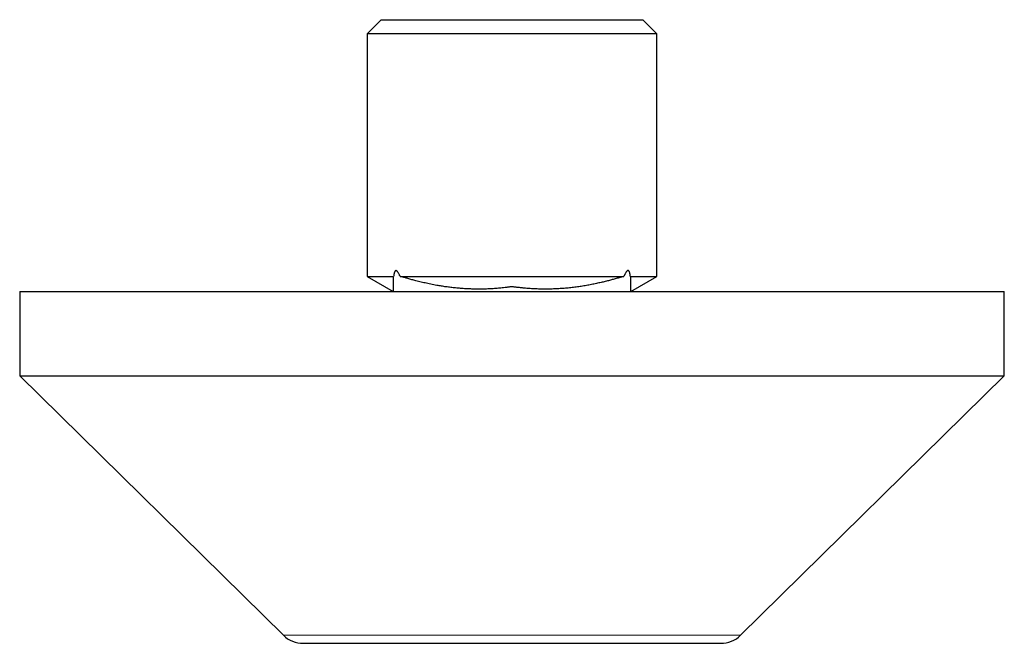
# Model space of a CAD drawing. Header units: millimetres. Extents: x 8 to 854, y 12 to 457.
# Tile 46 of 74: x 481 to 551, y 245 to 289. Entities that reach past the tile are written whole.
import ezdxf

# ---------------------------------------------------------------- set-up
doc = ezdxf.new("R2010")
doc.units = ezdxf.units.MM

msp = doc.modelspace()

# ---------------------------------------------------------------- linework, layer by layer
at = {"color": 7, "linetype": 'Continuous', "lineweight": 30}
for p, q in [((506.7, 289.027), (505.7, 288.027)), ((506.7, 289.027), (525.3, 289.027)), ((526.3, 288.027), (525.3, 289.027)), ((505.7, 288.027), (505.7, 270.779)), ((526.3, 288.027), (505.7, 288.027)), ((526.3, 270.779), (526.3, 288.027)), ((505.7, 270.779), (507.549, 269.712)), ((505.7, 270.779), (507.585, 270.779)), ((508.038, 270.779), (523.958, 270.779)), ((524.414, 270.779), (526.3, 270.779)), ((524.451, 269.712), (526.3, 270.779)), ((481, 269.702), (481, 263.702)), ((481, 269.702), (551, 269.702)), ((507.549, 269.713), (507.549, 269.702)), ((524.451, 269.702), (524.451, 269.767)), ((551, 263.702), (551, 269.702)), ((481, 263.702), (499.748, 245.276)), ((481, 263.702), (551, 263.702)), ((532.252, 245.276), (551, 263.702)), ((501.15, 244.702), (530.85, 244.702))]:
    msp.add_line(p, q, dxfattribs=at)
at = {"color": 252, "linetype": 'Continuous', "lineweight": 0}
msp.add_line((499.748, 245.276), (532.252, 245.276), dxfattribs=at)
at = {"color": 7, "linetype": 'Continuous', "lineweight": 30}
for centre, start, end in [((501.15, 246.702), 225.49578, 270), ((530.85, 246.702), 270, 314.50422)]:
    msp.add_arc(centre, 2, start, end, dxfattribs=at)
for points, knots in [([(508.038, 270.779), (508.028, 270.803), (508.008, 270.85), (507.977, 270.919), (507.944, 270.985), (507.909, 271.049), (507.877, 271.097), (507.849, 271.132), (507.827, 271.154), (507.805, 271.172), (507.783, 271.184), (507.76, 271.191), (507.737, 271.19), (507.716, 271.182), (507.697, 271.167), (507.68, 271.146), (507.665, 271.121), (507.653, 271.095), (507.639, 271.06), (507.625, 271.015), (507.612, 270.957), (507.601, 270.899), (507.592, 270.84), (507.587, 270.8), (507.585, 270.779)], [0, 0, 0, 0, 0.0716513, 0.1433771, 0.2154896, 0.2878668, 0.3596101, 0.3960131, 0.4326708, 0.465383, 0.4985851, 0.5313707, 0.5653972, 0.5936288, 0.6229419, 0.6544021, 0.6867589, 0.7127066, 0.7388638, 0.7922129, 0.8436209, 0.8953248, 0.9476086, 1, 1, 1, 1]), ([(524.414, 270.779), (524.41, 270.815), (524.404, 270.869), (524.392, 270.939), (524.382, 270.992), (524.368, 271.045), (524.353, 271.091), (524.336, 271.129), (524.32, 271.156), (524.303, 271.175), (524.287, 271.188), (524.269, 271.196), (524.249, 271.198), (524.229, 271.195), (524.204, 271.183), (524.177, 271.162), (524.143, 271.125), (524.108, 271.077), (524.071, 271.016), (524.036, 270.951), (523.998, 270.873), (523.973, 270.814), (523.958, 270.779)], [0, 0, 0, 0, 0.091126, 0.136986, 0.182995, 0.232151, 0.281872, 0.316443, 0.351719, 0.376976, 0.402892, 0.428184, 0.454332, 0.483588, 0.513685, 0.561143, 0.609792, 0.679558, 0.750071, 0.821876, 0.893883, 1, 1, 1, 1]), ([(507.585, 270.779), (507.579, 270.774), (507.566, 270.763), (507.555, 270.743), (507.55, 270.72), (507.548, 270.692), (507.549, 270.672), (507.549, 270.659)], [0, 0, 0, 0, 0.1794859, 0.3605669, 0.5446209, 0.7292, 1, 1, 1, 1]), ([(507.549, 270.659), (507.549, 270.527), (507.549, 270.25), (507.549, 269.931), (507.55, 269.745), (507.55, 269.702)], [0, 0, 0, 0, 0.4161848, 0.8670279, 1, 1, 1, 1]), ([(523.958, 270.779), (523.93, 270.773), (523.875, 270.761), (523.788, 270.738), (523.698, 270.712), (523.549, 270.667), (523.338, 270.607), (523.063, 270.531), (522.776, 270.455), (522.481, 270.382), (522.162, 270.308), (521.825, 270.235), (521.47, 270.166), (521.109, 270.102), (520.744, 270.046), (520.373, 269.996), (519.998, 269.954), (519.62, 269.921), (519.242, 269.897), (518.87, 269.881), (518.502, 269.875), (518.148, 269.876), (517.8, 269.885), (517.464, 269.901), (517.131, 269.923), (516.825, 269.95), (516.544, 269.98), (516.343, 270.004), (516.198, 270.021), (516.125, 270.03), (516.07, 270.039), (516.04, 270.045), (516.018, 270.048), (516.003, 270.049), (515.988, 270.049), (515.959, 270.044), (515.916, 270.036), (515.798, 270.022), (515.622, 270), (515.347, 269.967), (515.027, 269.935), (514.661, 269.907), (514.283, 269.887), (513.897, 269.876), (513.518, 269.875), (513.15, 269.881), (512.795, 269.896), (512.438, 269.918), (512.083, 269.947), (511.735, 269.984), (511.396, 270.027), (511.07, 270.074), (510.715, 270.132), (510.33, 270.204), (509.927, 270.288), (509.54, 270.376), (509.197, 270.461), (508.883, 270.545), (508.653, 270.61), (508.478, 270.661), (508.358, 270.696), (508.244, 270.728), (508.136, 270.757), (508.07, 270.772), (508.038, 270.779)], [0, 0, 0, 0, 0.005833, 0.011667, 0.017565, 0.023466, 0.0408, 0.058952, 0.077103, 0.096526, 0.11595, 0.138433, 0.161084, 0.183736, 0.206839, 0.229942, 0.253484, 0.277027, 0.300377, 0.323727, 0.346047, 0.368367, 0.389195, 0.410022, 0.430304, 0.450585, 0.466351, 0.482117, 0.487611, 0.493104, 0.495485, 0.497867, 0.498747, 0.499624, 0.500509, 0.501399, 0.505006, 0.508615, 0.523039, 0.537471, 0.559367, 0.582116, 0.604865, 0.628993, 0.653121, 0.674827, 0.696892, 0.718958, 0.741066, 0.763174, 0.783978, 0.804783, 0.8246, 0.851213, 0.877827, 0.901751, 0.925674, 0.944169, 0.962663, 0.970494, 0.978325, 0.986152, 0.993078, 1, 1, 1, 1]), ([(524.45, 270.612), (524.45, 270.633), (524.45, 270.668), (524.448, 270.71), (524.443, 270.738), (524.435, 270.755), (524.426, 270.769), (524.418, 270.776), (524.414, 270.779)], [0, 0, 0, 0, 0.348575, 0.58793, 0.708066, 0.828162, 0.913936, 1, 1, 1, 1]), ([(524.451, 269.702), (524.451, 269.738), (524.451, 269.918), (524.451, 270.221), (524.451, 270.488), (524.451, 270.612)], [0, 0, 0, 0, 0.118736, 0.592908, 1, 1, 1, 1])]:
    msp.add_open_spline(points, degree=3, knots=knots, dxfattribs=at)

doc.saveas('drawing.dxf')
